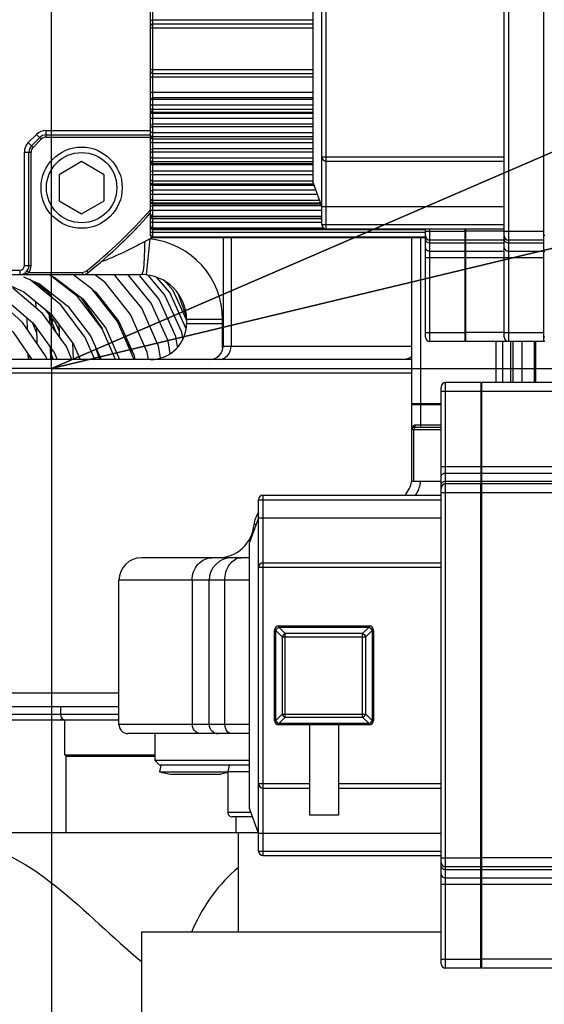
# Model space of a CAD drawing. Header units: millimetres. Extents: x 0 to 11890, y 0 to 8410.
# Tile 50 of 103: x 7103 to 7220, y 2128 to 2346. Entities that reach past the tile are written whole.
import ezdxf

# ---------------------------------------------------------------- set-up
doc = ezdxf.new("R2010")
doc.units = ezdxf.units.MM
doc.header["$LTSCALE"] = 653.95
doc.linetypes.add('CENTER', pattern=[0.6, 0.375, -0.075, 0.075, -0.075])
doc.layers.get('0').update_dxf_attribs({"linetype": 'CONTINUOUS'})
for name, color, linetype in [('304103000001_DXF_AXIS', 7, 'CONTINUOUS'), ('304103000002DXF_CONTINUOUS_LINE', 7, 'CONTINUOUS'), ('304103000006_DXF_AXIS', 7, 'CONTINUOUS'), ('304103000006DXF_CONTINUOUS_LINE', 7, 'CONTINUOUS'), ('304103000008DXF_CONTINUOUS_LINE', 7, 'CONTINUOUS'), ('304104000038DXF_CONTINUOUS_LINE', 7, 'CONTINUOUS'), ('304105000022DXF_CONTINUOUS_LINE', 7, 'CONTINUOUS'), ('304199000001DXF_CONTINUOUS_LINE', 7, 'CONTINUOUS'), ('304301000003DXF_CONTINUOUS_LINE', 7, 'CONTINUOUS'), ('304301000006DXF_CONTINUOUS_LINE', 7, 'CONTINUOUS'), ('304304000001DXF_CONTINUOUS_LINE', 7, 'CONTINUOUS'), ('304304000002DXF_CONTINUOUS_LINE', 7, 'CONTINUOUS'), ('304304000003DXF_CONTINUOUS_LINE', 7, 'CONTINUOUS'), ('304304000004DXF_CONTINUOUS_LINE', 7, 'CONTINUOUS'), ('501023000031DXF_CONTINUOUS_LINE', 7, 'CONTINUOUS'), ('501023000032DXF_CONTINUOUS_LINE', 7, 'CONTINUOUS'), ('501023000047DXF_CONTINUOUS_LINE', 7, 'CONTINUOUS'), ('501023000049DXF_CONTINUOUS_LINE', 7, 'CONTINUOUS'), ('604006000005DXF_CONTINUOUS_LINE', 7, 'CONTINUOUS'), ('R50-1TANHUANDXF_CONTINUOUS_LINE', 7, 'CONTINUOUS'), ('运动范围_DXF_DIMENSION', 7, 'CONTINUOUS')]:
    doc.layers.add(name, color=color, linetype=linetype)
doc.styles.get("Standard").update_dxf_attribs({"font": 'txt', "width": 0.7})
doc.dimstyles.new('DIMSTYLE_6', dxfattribs={"dimtxt": 100, "dimasz": 60, "dimexe": 2, "dimexo": 0.2, "dimtad": 1, "dimdsep": 46, "dimtxsty": 'Standard', "dimblk": '_FILLED', "dimblk1": '_FILLED', "dimblk2": '_FILLED', "dimcen": 0.09, "dimclrt": 5, "dimazin": 2, "dimtp": 0.01, "dimtm": 0.01, "dimtfac": 1, "dimtofl": 0, "dimtmove": 0, "dimatfit": 3, "dimldrblk": '_FILLED', "dimfxl": 0, "dimtolj": 1, "dimarcsym": 0})

# ---------------------------------------------------------------- blocks, each defined once
blk = doc.blocks.new('_FILLED')
at = {"color": 0, "linetype": 'ByBlock'}
blk.add_solid([(0, 0), (-1, 0.1167), (-1, -0.1167)], dxfattribs=at)
blk = doc.blocks.new('*D32')
at = {"layer": '运动范围_DXF_DIMENSION', "color": 2, "linetype": 'Continuous', "transparency": 16777216}
for p, q in [((7110.32, 2268.78), (8176.66, 2729.53)), ((7641.5, 2498.29), (7110.32, 2268.78)), ((7641.5, 2498.29), (7641.5, 2498.29))]:
    blk.add_line(p, q, dxfattribs=at)
at = {"layer": '运动范围_DXF_DIMENSION', "color": 2, "linetype": 'Continuous', "transparency": 16777216, "xscale": 60, "yscale": 60, "zscale": 60, "rotation": 203.3686413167}
blk.add_blockref('_FILLED', (7641.5, 2498.29), dxfattribs=at)
blk = doc.blocks.new('*D33')
at = {"layer": '运动范围_DXF_DIMENSION', "color": 2, "linetype": 'Continuous', "transparency": 16777216}
for p, q in [((7110.32, 2268.78), (9496.4, 2841.39)), ((9066.77, 2738.28), (7110.32, 2268.78)), ((9066.77, 2738.28), (9066.77, 2738.28))]:
    blk.add_line(p, q, dxfattribs=at)
at = {"layer": '运动范围_DXF_DIMENSION', "color": 2, "linetype": 'Continuous', "transparency": 16777216, "xscale": 60, "yscale": 60, "zscale": 60, "rotation": 193.4941138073}
blk.add_blockref('_FILLED', (9066.77, 2738.28), dxfattribs=at)

msp = doc.modelspace()

# ---------------------------------------------------------------- linework, layer by layer
at = {"color": 2, "linetype": 'Continuous'}
msp.add_circle((7110.316, 2268.777), 578.65, dxfattribs=at)
at = {"layer": '304103000001_DXF_AXIS', "color": 7, "linetype": 'CENTER'}
msp.add_line((6333.501, 2268.777), (8534.198, 2268.777), dxfattribs=at)
at = {"layer": '304103000002DXF_CONTINUOUS_LINE', "color": 7, "linetype": 'Continuous'}
for p, q in [((7088.316, 2165.777), (7151.316, 2165.777)), ((7130.316, 2143.777), (7130.316, 2118.777)), ((7130.319, 2143.777), (7196.816, 2143.777))]:
    msp.add_line(p, q, dxfattribs=at)
at = {"layer": '304103000002DXF_CONTINUOUS_LINE', "color": 9, "linetype": 'Continuous'}
msp.add_arc((7177.035, 2129.134), 38.462, 156.32126, 157.51474, dxfattribs=at)
msp.add_open_spline([(7091.937, 2162.777), (7099.042, 2162.777), (7113.314, 2153.361), (7123.83, 2142.563), (7130.313, 2137.163)], degree=3, knots=[0, 0, 0, 0, 0.4571231, 1, 1, 1, 1], dxfattribs=at)
msp.add_open_spline([(7151.809, 2158.076), (7147.534, 2154.46), (7144.059, 2149.707), (7141.811, 2144.58)], degree=3, dxfattribs=at)
at = {"layer": '304103000006_DXF_AXIS', "color": 7, "linetype": 'CENTER'}
for q in [(7110.316, 2443.777), (6935.316, 2268.777), (7110.316, 2093.777), (7285.316, 2268.777)]:
    msp.add_line((7110.316, 2268.777), q, dxfattribs=at)
at = {"layer": '304103000006DXF_CONTINUOUS_LINE', "color": 9, "linetype": 'Continuous'}
for p, q in [((7132.159, 2297.534), (7131.34, 2289.576)), ((7150.223, 2297.806), (7150.223, 2273.777)), ((7148.316, 2279.628), (7140.316, 2279.628)), ((7148.316, 2273.288), (7148.316, 2279.628)), ((7140.316, 2278.777), (7148.316, 2278.777)), ((7148.414, 2273.777), (7190.316, 2273.777)), ((7190.316, 2267.777), (7030.316, 2267.777)), ((7030.316, 2196.777), (7125.316, 2196.777))]:
    msp.add_line(p, q, dxfattribs=at)
at = {"layer": '304103000006DXF_CONTINUOUS_LINE', "color": 7, "linetype": 'Continuous'}
for p, q in [((7148.414, 2297.806), (7148.414, 2273.777)), ((7117.906, 2289.628), (7130.316, 2289.628)), ((7140.316, 2279.628), (7140.316, 2278.777)), ((7190.316, 2270.777), (7033.316, 2270.777)), ((7033.316, 2193.777), (7125.316, 2193.777))]:
    msp.add_line(p, q, dxfattribs=at)
at = {"layer": '304103000006DXF_CONTINUOUS_LINE', "color": 9, "linetype": 'Continuous'}
for centre, radius, start, end in [((7106.316, 2319.628), 34, 319.47048, 320.49698), ((7130.316, 2279.628), 18, 0, 84.12517)]:
    msp.add_arc(centre, radius, start, end, dxfattribs=at)
at = {"layer": '304103000006DXF_CONTINUOUS_LINE', "color": 7, "linetype": 'Continuous'}
for centre, radius, start, end in [((7130.316, 2279.628), 10, 0, 90.00202), ((7132.316, 2278.777), 8, 270.19059, 360), ((7145.414, 2273.777), 3, 269.99993, 360)]:
    msp.add_arc(centre, radius, start, end, dxfattribs=at)
at = {"layer": '304103000006DXF_CONTINUOUS_LINE', "color": 9, "linetype": 'Continuous'}
for points in [[(7121.276, 2292.435), (7124.637, 2293.684), (7127.861, 2295.293), (7131.025, 2296.979)], [(7131.025, 2296.979), (7131.397, 2297.176), (7131.774, 2297.364), (7132.159, 2297.534)], [(7188.446, 2270.777), (7189.126, 2270.777), (7189.843, 2271.078), (7190.333, 2271.548)]]:
    msp.add_open_spline(points, degree=3, dxfattribs=at)
for points, knots in [([(7131.025, 2296.979), (7131.014, 2295.464), (7130.878, 2293.107), (7130.783, 2290.674), (7130.485, 2289.858)], [0, 0, 0, 0, 0.6354973, 1, 1, 1, 1]), ([(7130.485, 2289.858), (7130.463, 2289.798), (7130.432, 2289.71), (7130.351, 2289.628), (7130.316, 2289.628)], [0, 0, 0, 0, 0.6506717, 1, 1, 1, 1]), ([(7147.404, 2270.777), (7148.13, 2270.777), (7149.664, 2271.463), (7150.223, 2273.018), (7150.223, 2273.777)], [0, 0, 0, 0, 0.4890129, 1, 1, 1, 1])]:
    msp.add_open_spline(points, degree=3, knots=knots, dxfattribs=at)
at = {"layer": '304103000008DXF_CONTINUOUS_LINE', "color": 7, "linetype": 'Continuous'}
for p, q in [((7190.288, 2243.777), (7196.816, 2243.777)), ((7154.316, 2226.777), (7130.317, 2226.777)), ((7125.316, 2189.777), (7125.316, 2221.777)), ((7145.316, 2189.777), (7145.316, 2221.777)), ((7154.316, 2187.777), (7127.316, 2187.777))]:
    msp.add_line(p, q, dxfattribs=at)
at = {"layer": '304103000008DXF_CONTINUOUS_LINE', "color": 9, "linetype": 'Continuous'}
for p, q in [((7155.765, 2234.162), (7155.293, 2234.162)), ((7154.316, 2221.777), (7125.316, 2221.777)), ((7141.566, 2221.777), (7141.566, 2189.777)), ((7148.831, 2189.777), (7148.831, 2221.777)), ((7154.316, 2189.777), (7125.316, 2189.777))]:
    msp.add_line(p, q, dxfattribs=at)
at = {"layer": '304103000008DXF_CONTINUOUS_LINE', "color": 7, "linetype": 'Continuous'}
for centre, radius, start, end in [((7184.372, 2244.777), 6, 316.69688, 350.40593), ((7160.278, 2233.777), 5, 142.64788, 175.58827), ((7147.316, 2234.777), 8, 270, 355.58827), ((7130.316, 2221.777), 5, 90, 180), ((7150.316, 2221.777), 5, 90, 180), ((7127.316, 2189.777), 2, 180, 270.00005), ((7147.316, 2189.777), 2, 180, 270)]:
    msp.add_arc(centre, radius, start, end, dxfattribs=at)
at = {"layer": '304103000008DXF_CONTINUOUS_LINE', "color": 9, "linetype": 'Continuous'}
msp.add_arc((7184.608, 2244.752), 7.749, 350.1026, 352.77533, dxfattribs=at)
for points in [[(7191.134, 2240.663), (7191.705, 2241.472), (7192.071, 2242.444), (7192.241, 2243.42)], [(7143.316, 2187.777), (7142.431, 2187.777), (7141.566, 2188.891), (7141.566, 2189.777)]]:
    msp.add_open_spline(points, degree=3, dxfattribs=at)
for points, knots in [([(7141.566, 2221.777), (7141.566, 2223.031), (7142.359, 2225.546), (7144.801, 2226.777), (7145.941, 2226.777)], [0, 0, 0, 0, 0.5235152, 1, 1, 1, 1]), ([(7148.831, 2221.777), (7148.831, 2223.005), (7149.299, 2225.289), (7151.401, 2226.777), (7152.367, 2226.777)], [0, 0, 0, 0, 0.5597606, 1, 1, 1, 1]), ([(7150.245, 2187.777), (7149.645, 2187.777), (7148.917, 2188.691), (7148.831, 2189.522), (7148.831, 2189.777)], [0, 0, 0, 0, 0.70154, 1, 1, 1, 1])]:
    msp.add_open_spline(points, degree=3, knots=knots, dxfattribs=at)
at = {"layer": '304104000038DXF_CONTINUOUS_LINE', "color": 7, "linetype": 'Continuous'}
for p, q in [((7117.204, 2289.628), (7117.906, 2289.628)), ((7117.906, 2289.628), (7117.866, 2289.742))]:
    msp.add_line(p, q, dxfattribs=at)
for start, end in [(312.89022, 317.10936), (318.12409, 318.1441), (308.49995, 308.85285)]:
    msp.add_arc((7046.316, 2379.628), 115, start, end, dxfattribs=at)
at = {"layer": '304105000022DXF_CONTINUOUS_LINE', "color": 7, "linetype": 'Continuous'}
msp.add_line((7138.379, 2285.52), (7140.26, 2280.355), dxfattribs=at)
at = {"layer": '304199000001DXF_CONTINUOUS_LINE', "color": 7, "linetype": 'Continuous'}
for p, q in [((7106.823, 2283.664), (7106.874, 2282.265)), ((7105.02, 2277.408), (7104.939, 2279.989)), ((7109.978, 2278.747), (7109.901, 2281.14)), ((7110.522, 2279.848), (7110.496, 2279.007)), ((7107.02, 2277.782), (7107.12, 2274.371)), ((7111.997, 2278.54), (7112.042, 2277.064)), ((7112.042, 2277.064), (7112.078, 2275.835)), ((7110.207, 2270.777), (7110.134, 2273.435)), ((7115.207, 2270.777), (7115.108, 2274.358)), ((7105.207, 2270.777), (7105.175, 2271.94)), ((7105.287, 2271.777), (7105.26, 2270.777)), ((7110.288, 2271.816), (7110.26, 2270.777))]:
    msp.add_line(p, q, dxfattribs=at)
at = {"layer": '304301000003DXF_CONTINUOUS_LINE', "color": 7, "linetype": 'Continuous'}
for p, q in [((7113.316, 2183.027), (7113.316, 2190.777)), ((7113.316, 2183.027), (7133.316, 2183.027)), ((7113.566, 2182.777), (7113.316, 2183.027)), ((7113.566, 2165.777), (7113.566, 2182.777)), ((7113.566, 2182.777), (7133.316, 2182.777))]:
    msp.add_line(p, q, dxfattribs=at)
at = {"layer": '304301000006DXF_CONTINUOUS_LINE', "color": 7, "linetype": 'Continuous'}
for p, q in [((7133.316, 2181.777), (7133.316, 2187.777)), ((7154.316, 2181.777), (7133.316, 2181.777)), ((7134.316, 2180.777), (7133.316, 2181.777)), ((7154.316, 2180.777), (7134.317, 2180.777)), ((7151.316, 2165.777), (7151.316, 2169.277)), ((7151.316, 2165.777), (7156.28, 2165.777)), ((7151.816, 2143.777), (7151.816, 2165.777))]:
    msp.add_line(p, q, dxfattribs=at)
at = {"layer": '304304000001DXF_CONTINUOUS_LINE', "color": 9, "linetype": 'Continuous'}
for p, q in [((7105.195, 2318.921), (7107.024, 2320.75)), ((7107.024, 2320.75), (7108.084, 2319.689)), ((7109.145, 2320.128), (7109.145, 2321.628)), ((7109.145, 2321.628), (7132.316, 2321.628)), ((7105.195, 2318.921), (7106.256, 2317.861)), ((7106.256, 2317.861), (7108.084, 2319.689)), ((7109.145, 2320.128), (7132.316, 2320.128)), ((7104.316, 2291.628), (7104.316, 2316.8)), ((7104.316, 2316.8), (7105.816, 2316.8)), ((7105.816, 2291.628), (7105.816, 2316.8)), ((6989.316, 2290.628), (7103.316, 2290.628)), ((7103.316, 2290.628), (7103.316, 2289.628)), ((7104.316, 2291.628), (7105.816, 2291.628)), ((7105.316, 2290.128), (7104.916, 2290.428)), ((7105.316, 2290.128), (7117.204, 2290.128)), ((7117.204, 2290.128), (7117.204, 2289.628)), ((7118.145, 2290.46), (7118.458, 2290.071))]:
    msp.add_line(p, q, dxfattribs=at)
at = {"layer": '304304000001DXF_CONTINUOUS_LINE', "color": 7, "linetype": 'Continuous'}
for p, q in [((7105.902, 2318.214), (7107.731, 2320.043)), ((7109.145, 2320.628), (7132.316, 2320.628)), ((7105.316, 2291.628), (7105.316, 2316.8)), ((6975.429, 2289.628), (7117.204, 2289.628))]:
    msp.add_line(p, q, dxfattribs=at)
at = {"layer": '304304000001DXF_CONTINUOUS_LINE', "color": 9, "linetype": 'Continuous'}
for centre, radius, start, end in [((7109.145, 2318.628), 3, 90, 135), ((7107.316, 2316.8), 3, 135, 180), ((7109.145, 2318.628), 1.5, 90, 135), ((7107.316, 2316.8), 1.5, 135, 180), ((7046.316, 2379.628), 114.5, 308.85272, 318.66256), ((7103.316, 2291.628), 1, 270, 360), ((7103.316, 2291.628), 2.5, 323.1301, 360), ((7117.204, 2291.628), 1.5, 270, 308.85272)]:
    msp.add_arc(centre, radius, start, end, dxfattribs=at)
at = {"layer": '304304000001DXF_CONTINUOUS_LINE', "color": 7, "linetype": 'Continuous'}
for centre, radius, start, end in [((7109.145, 2318.628), 2, 90, 135), ((7107.316, 2316.8), 2, 135, 180), ((7046.316, 2379.628), 115, 308.85272, 318.31737), ((7103.316, 2291.628), 2, 270, 360), ((7117.204, 2291.628), 2, 270, 308.85272)]:
    msp.add_arc(centre, radius, start, end, dxfattribs=at)
at = {"layer": '304304000001DXF_CONTINUOUS_LINE', "color": 9, "linetype": 'Continuous'}
msp.add_open_spline([(7103.316, 2289.628), (7104.004, 2289.628), (7104.745, 2289.747), (7105.316, 2290.128)], degree=3, dxfattribs=at)
at = {"layer": '304304000002DXF_CONTINUOUS_LINE', "color": 9, "linetype": 'Continuous'}
for p, q in [((7132.816, 2297.804), (7132.816, 2399.777)), ((7168.316, 2346.115), (7132.816, 2346.115)), ((7132.816, 2344.387), (7168.316, 2344.387)), ((7132.816, 2335.167), (7168.316, 2335.167)), ((7168.316, 2333.44), (7132.816, 2333.44)), ((7168.316, 2330.067), (7132.816, 2330.067)), ((7168.316, 2328.867), (7132.816, 2328.867)), ((7132.816, 2328.543), (7168.316, 2328.543)), ((7132.816, 2327.283), (7168.316, 2327.283)), ((7132.816, 2326.332), (7168.316, 2326.332)), ((7132.816, 2325.431), (7168.316, 2325.431)), ((7168.316, 2324.278), (7132.816, 2324.278)), ((7168.316, 2322.99), (7132.816, 2322.99)), ((7132.816, 2322.513), (7168.316, 2322.513)), ((7132.816, 2321.168), (7168.316, 2321.168)), ((7132.816, 2320.277), (7168.316, 2320.277)), ((7168.316, 2318.87), (7132.816, 2318.87)), ((7168.316, 2317.525), (7132.816, 2317.525)), ((7132.816, 2316.908), (7168.316, 2316.908)), ((7132.816, 2315.512), (7168.316, 2315.512)), ((7132.816, 2314.703), (7168.316, 2314.703)), ((7168.316, 2313.977), (7132.816, 2313.977)), ((7168.316, 2312.609), (7132.816, 2312.609)), ((7132.816, 2311.867), (7168.316, 2311.867)), ((7132.816, 2310.453), (7168.316, 2310.453)), ((7132.816, 2309.745), (7168.508, 2309.745)), ((7169.012, 2308.361), (7132.816, 2308.361)), ((7132.816, 2307.512), (7169.321, 2307.512)), ((7132.816, 2306.116), (7169.829, 2306.116)), ((7132.816, 2305.528), (7170.043, 2305.528)), ((7170.316, 2304.888), (7132.816, 2304.888)), ((7132.816, 2303.953), (7170.316, 2303.953)), ((7132.816, 2302.608), (7170.316, 2302.608)), ((7132.816, 2302.154), (7170.316, 2302.154)), ((7132.816, 2301.275), (7170.316, 2301.275)), ((7132.316, 2299.025), (7193.316, 2299.025)), ((7132.816, 2300.015), (7170.692, 2300.015)), ((7132.816, 2299.706), (7193.316, 2299.706)), ((7193.316, 2299.277), (7202.116, 2299.277)), ((7194.316, 2274.777), (7194.316, 2299.777)), ((7210.816, 2299.277), (7202.316, 2299.277)), ((7132.816, 2298.031), (7193.316, 2298.031)), ((7194.316, 2296.691), (7202.116, 2296.691)), ((7202.316, 2296.691), (7210.816, 2296.691)), ((7194.316, 2294.863), (7202.116, 2294.863)), ((7202.316, 2294.863), (7210.816, 2294.863)), ((7193.316, 2293.449), (7202.116, 2293.449)), ((7202.316, 2293.449), (7210.816, 2293.449)), ((7193.316, 2276.777), (7202.116, 2276.777)), ((7210.816, 2276.777), (7202.316, 2276.777))]:
    msp.add_line(p, q, dxfattribs=at)
at = {"layer": '304304000002DXF_CONTINUOUS_LINE', "color": 7, "linetype": 'Continuous'}
for p, q in [((7132.316, 2298.277), (7132.316, 2399.277)), ((7132.816, 2345.277), (7168.316, 2345.277)), ((7132.816, 2334.277), (7168.316, 2334.277)), ((7132.816, 2325.641), (7168.316, 2325.641)), ((7132.816, 2319.731), (7168.316, 2319.731)), ((7132.816, 2314.29), (7168.316, 2314.29)), ((7132.816, 2309.453), (7168.615, 2309.453)), ((7132.816, 2305.337), (7170.113, 2305.337)), ((7132.816, 2302.045), (7170.316, 2302.045)), ((7132.816, 2299.657), (7193.316, 2299.657)), ((7193.316, 2275.777), (7193.316, 2299.777)), ((7202.116, 2274.777), (7202.116, 2299.777)), ((7202.316, 2297.277), (7202.316, 2299.777)), ((7193.316, 2297.806), (7132.649, 2297.806)), ((7202.116, 2297.277), (7194.316, 2297.277)), ((7202.316, 2298.277), (7202.116, 2298.277)), ((7210.816, 2297.277), (7202.316, 2297.277)), ((7202.316, 2274.777), (7202.316, 2297.209)), ((7202.316, 2294.691), (7202.116, 2294.691)), ((7202.116, 2274.777), (7194.316, 2274.777)), ((7202.316, 2275.777), (7202.116, 2275.777)), ((7211.816, 2274.777), (7202.316, 2274.777)), ((7219.816, 2274.777), (7219.616, 2274.777))]:
    msp.add_line(p, q, dxfattribs=at)
for centre, radius, start, end in [((7132.816, 2344.777), 0.5, 90, 180), ((7132.816, 2334.777), 0.5, 180, 270), ((7132.816, 2326.141), 0.5, 179.99988, 270), ((7132.816, 2320.231), 0.5, 179.99983, 270), ((7132.816, 2314.79), 0.5, 179.99975, 270), ((7132.816, 2309.953), 0.5, 179.99965, 270), ((7132.816, 2305.837), 0.5, 179.99963, 270), ((7132.816, 2302.545), 0.5, 179.99964, 270), ((7132.816, 2300.157), 0.5, 179.99957, 270), ((7132.816, 2298.277), 0.5, 180, 250.43914), ((7194.316, 2298.277), 1, 180, 270), ((7194.316, 2275.777), 1, 180, 270)]:
    msp.add_arc(centre, radius, start, end, dxfattribs=at)
at = {"layer": '304304000002DXF_CONTINUOUS_LINE', "color": 9, "linetype": 'Continuous'}
msp.add_arc((7132.504, 2314.468), 0.457, 294.57345, 297.48911, dxfattribs=at)
for points, knots in [([(7132.316, 2346.033), (7132.316, 2346.071), (7132.508, 2346.109), (7132.616, 2346.106), (7132.715, 2346.094)], [0, 0, 0, 0, 0.276308, 1, 1, 1, 1]), ([(7132.316, 2344.332), (7132.316, 2344.368), (7132.52, 2344.371), (7132.616, 2344.381), (7132.715, 2344.373)], [0, 0, 0, 0, 0.262682, 1, 1, 1, 1]), ([(7132.316, 2335.222), (7132.316, 2335.187), (7132.52, 2335.184), (7132.616, 2335.173), (7132.715, 2335.182)], [0, 0, 0, 0, 0.262682, 1, 1, 1, 1]), ([(7132.316, 2333.521), (7132.316, 2333.483), (7132.508, 2333.445), (7132.616, 2333.448), (7132.715, 2333.461)], [0, 0, 0, 0, 0.276308, 1, 1, 1, 1]), ([(7132.316, 2330.192), (7132.316, 2330.148), (7132.486, 2330.065), (7132.617, 2330.08), (7132.715, 2330.099)], [0, 0, 0, 0, 0.3049257, 1, 1, 1, 1]), ([(7132.316, 2328.392), (7132.316, 2328.505), (7132.336, 2328.762), (7132.635, 2328.805), (7132.715, 2328.745)], [0, 0, 0, 0, 0.5317064, 1, 1, 1, 1]), ([(7132.316, 2328.067), (7132.316, 2328.181), (7132.336, 2328.438), (7132.635, 2328.48), (7132.715, 2328.42)], [0, 0, 0, 0, 0.5317064, 1, 1, 1, 1]), ([(7132.316, 2327.437), (7132.316, 2327.389), (7132.469, 2327.28), (7132.618, 2327.299), (7132.715, 2327.323)], [0, 0, 0, 0, 0.3271392, 1, 1, 1, 1]), ([(7132.316, 2326.486), (7132.316, 2326.451), (7132.402, 2326.367), (7132.502, 2326.352), (7132.566, 2326.352)], [0, 0, 0, 0, 0.3550393, 1, 1, 1, 1]), ([(7132.316, 2325.615), (7132.316, 2325.523), (7132.52, 2325.43), (7132.659, 2325.462), (7132.715, 2325.478)], [0, 0, 0, 0, 0.6096731, 1, 1, 1, 1]), ([(7132.566, 2326.352), (7132.59, 2326.352), (7132.64, 2326.356), (7132.689, 2326.365), (7132.715, 2326.372)], [0, 0, 0, 0, 0.467256, 1, 1, 1, 1]), ([(7132.316, 2324.477), (7132.316, 2324.383), (7132.516, 2324.276), (7132.659, 2324.312), (7132.715, 2324.329)], [0, 0, 0, 0, 0.6157917, 1, 1, 1, 1]), ([(7132.316, 2322.544), (7132.316, 2322.651), (7132.346, 2322.898), (7132.633, 2322.932), (7132.715, 2322.875)], [0, 0, 0, 0, 0.5170402, 1, 1, 1, 1]), ([(7132.316, 2322.068), (7132.316, 2322.175), (7132.346, 2322.421), (7132.633, 2322.456), (7132.715, 2322.398)], [0, 0, 0, 0, 0.5170402, 1, 1, 1, 1]), ([(7132.316, 2321.395), (7132.316, 2321.296), (7132.507, 2321.165), (7132.66, 2321.207), (7132.715, 2321.227)], [0, 0, 0, 0, 0.6276553, 1, 1, 1, 1]), ([(7132.316, 2320.504), (7132.316, 2320.457), (7132.381, 2320.346), (7132.5, 2320.308), (7132.566, 2320.308)], [0, 0, 0, 0, 0.413778, 1, 1, 1, 1]), ([(7132.316, 2320.189), (7132.316, 2320.181), (7132.318, 2320.166), (7132.321, 2320.151), (7132.323, 2320.144)], [0, 0, 0, 0, 0.479031, 1, 1, 1, 1]), ([(7132.316, 2319.138), (7132.316, 2319.031), (7132.494, 2318.865), (7132.661, 2318.916), (7132.715, 2318.939)], [0, 0, 0, 0, 0.6447825, 1, 1, 1, 1]), ([(7132.566, 2320.308), (7132.59, 2320.308), (7132.641, 2320.313), (7132.69, 2320.326), (7132.715, 2320.336)], [0, 0, 0, 0, 0.4631476, 1, 1, 1, 1]), ([(7132.316, 2317.121), (7132.316, 2317.219), (7132.361, 2317.452), (7132.631, 2317.475), (7132.715, 2317.421)], [0, 0, 0, 0, 0.4956056, 1, 1, 1, 1]), ([(7132.566, 2316.854), (7132.59, 2316.854), (7132.643, 2316.844), (7132.691, 2316.82), (7132.715, 2316.804)], [0, 0, 0, 0, 0.448149, 1, 1, 1, 1]), ([(7132.316, 2315.806), (7132.316, 2315.693), (7132.485, 2315.506), (7132.661, 2315.562), (7132.715, 2315.587)], [0, 0, 0, 0, 0.6552969, 1, 1, 1, 1]), ([(7132.316, 2314.996), (7132.316, 2314.938), (7132.366, 2314.808), (7132.497, 2314.742), (7132.566, 2314.742)], [0, 0, 0, 0, 0.4573815, 1, 1, 1, 1]), ([(7132.316, 2314.308), (7132.316, 2314.19), (7132.458, 2313.981), (7132.643, 2314.029), (7132.694, 2314.052)], [0, 0, 0, 0, 0.678804, 1, 1, 1, 1]), ([(7132.566, 2314.742), (7132.59, 2314.742), (7132.641, 2314.749), (7132.69, 2314.767), (7132.715, 2314.778)], [0, 0, 0, 0, 0.4582161, 1, 1, 1, 1]), ([(7132.316, 2312.255), (7132.316, 2312.343), (7132.381, 2312.556), (7132.628, 2312.566), (7132.715, 2312.518)], [0, 0, 0, 0, 0.4665116, 1, 1, 1, 1]), ([(7132.316, 2311.513), (7132.316, 2311.601), (7132.381, 2311.814), (7132.628, 2311.824), (7132.715, 2311.776)], [0, 0, 0, 0, 0.4665116, 1, 1, 1, 1]), ([(7132.316, 2310.806), (7132.316, 2310.719), (7132.381, 2310.505), (7132.628, 2310.495), (7132.715, 2310.544)], [0, 0, 0, 0, 0.4665116, 1, 1, 1, 1]), ([(7132.316, 2310.099), (7132.316, 2310.03), (7132.357, 2309.887), (7132.494, 2309.793), (7132.566, 2309.793)], [0, 0, 0, 0, 0.4883437, 1, 1, 1, 1]), ([(7132.566, 2309.793), (7132.59, 2309.793), (7132.642, 2309.801), (7132.69, 2309.823), (7132.715, 2309.837)], [0, 0, 0, 0, 0.4530423, 1, 1, 1, 1]), ([(7132.316, 2308.067), (7132.316, 2308.18), (7132.485, 2308.367), (7132.661, 2308.31), (7132.715, 2308.286)], [0, 0, 0, 0, 0.6552969, 1, 1, 1, 1]), ([(7132.316, 2307.219), (7132.316, 2307.331), (7132.485, 2307.518), (7132.661, 2307.462), (7132.715, 2307.437)], [0, 0, 0, 0, 0.6552969, 1, 1, 1, 1]), ([(7132.316, 2305.932), (7132.316, 2305.898), (7132.327, 2305.827), (7132.351, 2305.758), (7132.369, 2305.725)], [0, 0, 0, 0, 0.4761516, 1, 1, 1, 1]), ([(7132.369, 2305.725), (7132.389, 2305.687), (7132.439, 2305.615), (7132.525, 2305.582), (7132.566, 2305.582)], [0, 0, 0, 0, 0.5097825, 1, 1, 1, 1]), ([(7132.566, 2306.17), (7132.59, 2306.17), (7132.643, 2306.18), (7132.691, 2306.204), (7132.715, 2306.22)], [0, 0, 0, 0, 0.448149, 1, 1, 1, 1]), ([(7132.566, 2305.582), (7132.59, 2305.582), (7132.643, 2305.592), (7132.691, 2305.616), (7132.715, 2305.632)], [0, 0, 0, 0, 0.448149, 1, 1, 1, 1]), ([(7132.316, 2304.661), (7132.316, 2304.76), (7132.507, 2304.891), (7132.66, 2304.849), (7132.715, 2304.829)], [0, 0, 0, 0, 0.6276553, 1, 1, 1, 1]), ([(7132.316, 2303.726), (7132.316, 2303.825), (7132.507, 2303.956), (7132.66, 2303.914), (7132.715, 2303.894)], [0, 0, 0, 0, 0.6276553, 1, 1, 1, 1]), ([(7132.316, 2302.118), (7132.316, 2302.139), (7132.347, 2302.189), (7132.394, 2302.216), (7132.424, 2302.227)], [0, 0, 0, 0, 0.3943672, 1, 1, 1, 1]), ([(7132.316, 2301.12), (7132.316, 2301.169), (7132.469, 2301.277), (7132.618, 2301.258), (7132.715, 2301.235)], [0, 0, 0, 0, 0.3271392, 1, 1, 1, 1]), ([(7132.566, 2302.667), (7132.59, 2302.667), (7132.644, 2302.678), (7132.691, 2302.705), (7132.715, 2302.722)], [0, 0, 0, 0, 0.4439546, 1, 1, 1, 1]), ([(7132.566, 2302.213), (7132.59, 2302.213), (7132.644, 2302.224), (7132.691, 2302.251), (7132.715, 2302.268)], [0, 0, 0, 0, 0.4439546, 1, 1, 1, 1]), ([(7132.316, 2300.49), (7132.316, 2300.377), (7132.336, 2300.12), (7132.635, 2300.077), (7132.715, 2300.137)], [0, 0, 0, 0, 0.5317064, 1, 1, 1, 1]), ([(7132.316, 2300.181), (7132.316, 2300.141), (7132.327, 2300.058), (7132.351, 2299.977), (7132.369, 2299.938)], [0, 0, 0, 0, 0.4798346, 1, 1, 1, 1]), ([(7132.369, 2299.938), (7132.396, 2299.876), (7132.485, 2299.733), (7132.657, 2299.785), (7132.715, 2299.828)], [0, 0, 0, 0, 0.4822122, 1, 1, 1, 1]), ([(7132.566, 2298.097), (7132.59, 2298.097), (7132.645, 2298.11), (7132.691, 2298.14), (7132.715, 2298.159)], [0, 0, 0, 0, 0.4384313, 1, 1, 1, 1]), ([(7193.316, 2295.57), (7193.316, 2295.27), (7193.773, 2294.906), (7194.189, 2294.863), (7194.316, 2294.863)], [0, 0, 0, 0, 0.70154, 1, 1, 1, 1])]:
    msp.add_open_spline(points, degree=3, knots=knots, dxfattribs=at)
for points in [[(7132.316, 2316.504), (7132.316, 2316.647), (7132.423, 2316.854), (7132.566, 2316.854)], [(7132.316, 2306.52), (7132.316, 2306.377), (7132.423, 2306.17), (7132.566, 2306.17)], [(7132.316, 2303.053), (7132.316, 2302.9), (7132.413, 2302.667), (7132.566, 2302.667)], [(7132.316, 2302.599), (7132.316, 2302.446), (7132.413, 2302.213), (7132.566, 2302.213)], [(7132.316, 2298.528), (7132.316, 2298.362), (7132.4, 2298.097), (7132.566, 2298.097)], [(7193.316, 2297.398), (7193.316, 2297.205), (7193.452, 2297.01), (7193.609, 2296.898)], [(7193.609, 2296.898), (7193.81, 2296.757), (7194.071, 2296.691), (7194.316, 2296.691)]]:
    msp.add_open_spline(points, degree=3, dxfattribs=at)
at = {"layer": '304304000003DXF_CONTINUOUS_LINE', "color": 7, "linetype": 'Continuous'}
for p, q in [((7190.316, 2260.977), (7190.316, 2297.806)), ((7212.816, 2265.677), (7212.816, 2274.777)), ((7217.816, 2265.677), (7217.816, 2274.777)), ((7196.816, 2260.977), (7190.316, 2260.977)), ((7190.316, 2260.777), (7196.816, 2260.777)), ((7190.316, 2243.777), (7190.316, 2260.777)), ((7191.316, 2260.977), (7191.316, 2260.777)), ((7190.816, 2255.777), (7196.816, 2255.777))]:
    msp.add_line(p, q, dxfattribs=at)
at = {"layer": '304304000003DXF_CONTINUOUS_LINE', "color": 9, "linetype": 'Continuous'}
for p, q in [((7192.316, 2260.977), (7192.316, 2297.806)), ((7208.988, 2274.777), (7208.988, 2265.677)), ((7210.402, 2274.777), (7210.402, 2265.677)), ((7212.231, 2274.777), (7212.231, 2265.677)), ((7214.816, 2265.677), (7214.816, 2274.777)), ((7217.516, 2265.677), (7217.516, 2274.777)), ((7192.316, 2255.777), (7192.316, 2260.777)), ((7190.316, 2255.277), (7196.816, 2255.277)), ((7190.751, 2243.777), (7190.751, 2255.277)), ((7191.116, 2256.277), (7196.816, 2256.277))]:
    msp.add_line(p, q, dxfattribs=at)
at = {"layer": '304304000003DXF_CONTINUOUS_LINE', "color": 7, "linetype": 'Continuous'}
msp.add_arc((7190.816, 2255.277), 0.5, 90, 180, dxfattribs=at)
at = {"layer": '304304000003DXF_CONTINUOUS_LINE', "color": 9, "linetype": 'Continuous'}
msp.add_arc((7191.158, 2255.537), 0.75, 118.9732, 124.92306, dxfattribs=at)
msp.add_open_spline([(7190.316, 2255.277), (7190.316, 2255.599), (7190.464, 2255.967), (7190.729, 2256.152)], degree=3, dxfattribs=at)
for points, knots in [([(7190.795, 2256.193), (7190.842, 2256.219), (7190.947, 2256.262), (7191.059, 2256.277), (7191.116, 2256.277)], [0, 0, 0, 0, 0.4860893, 1, 1, 1, 1]), ([(7191.142, 2255.777), (7191.047, 2255.777), (7190.819, 2255.727), (7190.8, 2255.464), (7190.852, 2255.378)], [0, 0, 0, 0, 0.4883354, 1, 1, 1, 1]), ([(7190.816, 2255.777), (7190.876, 2255.777), (7191.007, 2255.826), (7191.076, 2255.957), (7191.076, 2256.027)], [0, 0, 0, 0, 0.4608715, 1, 1, 1, 1]), ([(7191.076, 2256.027), (7191.076, 2256.051), (7191.069, 2256.102), (7191.051, 2256.151), (7191.039, 2256.176)], [0, 0, 0, 0, 0.4577171, 1, 1, 1, 1])]:
    msp.add_open_spline(points, degree=3, knots=knots, dxfattribs=at)
at = {"layer": '304304000004DXF_CONTINUOUS_LINE', "color": 7, "linetype": 'Continuous'}
for p, q in [((7210.816, 2275.777), (7210.816, 2403.777)), ((7219.616, 2274.777), (7219.616, 2382.277)), ((7170.316, 2300.777), (7170.316, 2378.777)), ((7168.316, 2369.282), (7168.316, 2310.272)), ((7171.316, 2314.777), (7210.816, 2314.777)), ((7170.316, 2304.777), (7168.316, 2310.272)), ((7171.316, 2299.777), (7210.816, 2299.777)), ((7219.616, 2297.277), (7211.816, 2297.277)), ((7219.816, 2298.277), (7219.616, 2298.277)), ((7219.816, 2294.691), (7219.616, 2294.691)), ((7219.616, 2274.777), (7211.816, 2274.777)), ((7219.816, 2275.777), (7219.616, 2275.777)), ((7196.816, 2136.677), (7196.816, 2264.677)), ((7205.616, 2265.677), (7197.816, 2265.677)), ((7205.616, 2265.677), (7205.616, 2243.245)), ((7205.816, 2264.677), (7205.616, 2264.677)), ((7307.116, 2265.677), (7205.816, 2265.677)), ((7205.816, 2158.177), (7205.816, 2265.677)), ((7205.816, 2245.763), (7205.616, 2245.763)), ((7205.616, 2243.177), (7197.816, 2243.177)), ((7205.616, 2135.677), (7205.616, 2243.177)), ((7205.816, 2242.177), (7205.616, 2242.177)), ((7307.116, 2243.177), (7205.816, 2243.177)), ((7157.316, 2240.677), (7196.816, 2240.677)), ((7156.316, 2161.677), (7156.316, 2239.677)), ((7156.316, 2235.677), (7154.316, 2230.182)), ((7154.316, 2171.172), (7154.316, 2230.182)), ((7157.316, 2225.677), (7196.816, 2225.677)), ((7160.816, 2211.677), (7180.816, 2211.677)), ((7159.816, 2190.677), (7159.816, 2210.677)), ((7181.816, 2210.677), (7181.816, 2190.677)), ((7180.816, 2189.677), (7160.816, 2189.677)), ((7167.566, 2189.677), (7167.566, 2169.677)), ((7174.066, 2189.677), (7174.066, 2169.677)), ((7157.316, 2175.677), (7167.566, 2175.677)), ((7174.066, 2175.677), (7196.816, 2175.677)), ((7156.316, 2165.677), (7154.316, 2171.172)), ((7174.066, 2169.677), (7167.566, 2169.677)), ((7157.316, 2160.677), (7196.816, 2160.677)), ((7205.816, 2159.177), (7205.616, 2159.177)), ((7205.616, 2158.177), (7197.816, 2158.177)), ((7307.116, 2158.177), (7205.816, 2158.177)), ((7205.816, 2135.677), (7205.816, 2158.109)), ((7205.816, 2155.591), (7205.616, 2155.591)), ((7205.616, 2135.677), (7197.816, 2135.677)), ((7205.816, 2136.677), (7205.616, 2136.677)), ((7307.116, 2135.677), (7205.816, 2135.677))]:
    msp.add_line(p, q, dxfattribs=at)
at = {"layer": '304304000004DXF_CONTINUOUS_LINE', "color": 9, "linetype": 'Continuous'}
for p, q in [((7211.816, 2274.777), (7211.816, 2404.777)), ((7171.316, 2299.777), (7171.316, 2379.777)), ((7170.316, 2315.777), (7210.816, 2315.777)), ((7170.316, 2304.777), (7210.816, 2304.777)), ((7170.316, 2300.777), (7210.816, 2300.777)), ((7210.816, 2299.277), (7219.616, 2299.277)), ((7211.816, 2296.691), (7219.616, 2296.691)), ((7211.816, 2294.863), (7219.616, 2294.863)), ((7210.816, 2293.449), (7219.616, 2293.449)), ((7210.816, 2276.777), (7219.616, 2276.777)), ((7197.816, 2135.677), (7197.816, 2265.677)), ((7205.616, 2263.677), (7196.816, 2263.677)), ((7307.116, 2263.677), (7205.816, 2263.677)), ((7196.816, 2247.006), (7205.616, 2247.006)), ((7205.816, 2247.006), (7303.116, 2247.006)), ((7197.816, 2245.591), (7205.616, 2245.591)), ((7205.816, 2245.591), (7303.462, 2245.591)), ((7197.816, 2243.763), (7205.616, 2243.763)), ((7205.816, 2243.763), (7307.116, 2243.763)), ((7157.316, 2160.677), (7157.316, 2240.677)), ((7205.616, 2241.177), (7196.816, 2241.177)), ((7307.116, 2241.177), (7205.816, 2241.177)), ((7156.316, 2239.677), (7196.816, 2239.677)), ((7156.316, 2235.677), (7196.816, 2235.677)), ((7156.316, 2224.677), (7196.816, 2224.677)), ((7160.816, 2211.677), (7160.816, 2211.384)), ((7180.816, 2211.677), (7180.816, 2211.384)), ((7159.816, 2210.677), (7160.109, 2210.677)), ((7160.109, 2210.677), (7161.524, 2209.263)), ((7160.109, 2190.677), (7160.109, 2210.677)), ((7160.816, 2211.384), (7180.816, 2211.384)), ((7160.816, 2211.384), (7162.231, 2209.97)), ((7161.524, 2209.263), (7180.109, 2209.263)), ((7161.524, 2209.263), (7161.524, 2192.091)), ((7179.402, 2209.97), (7162.231, 2209.97)), ((7162.231, 2191.384), (7162.231, 2209.97)), ((7180.816, 2211.384), (7179.402, 2209.97)), ((7179.402, 2191.384), (7179.402, 2209.97)), ((7181.524, 2210.677), (7180.109, 2209.263)), ((7180.109, 2192.091), (7180.109, 2209.263)), ((7181.816, 2210.677), (7181.524, 2210.677)), ((7181.524, 2210.677), (7181.524, 2190.677)), ((7160.109, 2190.677), (7161.524, 2192.091)), ((7161.524, 2192.091), (7180.109, 2192.091)), ((7181.524, 2190.677), (7180.109, 2192.091)), ((7159.816, 2190.677), (7160.109, 2190.677)), ((7160.816, 2189.97), (7162.231, 2191.384)), ((7180.816, 2189.97), (7160.816, 2189.97)), ((7160.816, 2189.677), (7160.816, 2189.97)), ((7162.231, 2191.384), (7179.402, 2191.384)), ((7180.816, 2189.97), (7179.402, 2191.384)), ((7180.816, 2189.677), (7180.816, 2189.97)), ((7181.816, 2190.677), (7181.524, 2190.677)), ((7156.316, 2176.677), (7167.566, 2176.677)), ((7174.066, 2176.677), (7196.816, 2176.677)), ((7156.316, 2165.677), (7196.816, 2165.677)), ((7156.316, 2161.677), (7196.816, 2161.677)), ((7196.816, 2160.177), (7205.616, 2160.177)), ((7295.514, 2160.177), (7205.816, 2160.177)), ((7197.816, 2157.591), (7205.616, 2157.591)), ((7205.816, 2157.591), (7307.116, 2157.591)), ((7197.816, 2155.763), (7205.616, 2155.763)), ((7205.816, 2155.763), (7303.462, 2155.763)), ((7196.816, 2154.349), (7205.616, 2154.349)), ((7205.816, 2154.349), (7303.116, 2154.349)), ((7196.816, 2137.677), (7205.616, 2137.677)), ((7307.116, 2137.677), (7205.816, 2137.677))]:
    msp.add_line(p, q, dxfattribs=at)
at = {"layer": '304304000004DXF_CONTINUOUS_LINE', "color": 7, "linetype": 'Continuous'}
for centre, start, end in [((7171.316, 2315.777), 180, 270), ((7171.316, 2300.777), 180, 270), ((7211.816, 2298.277), 180, 270), ((7211.816, 2275.777), 180, 270), ((7197.816, 2264.677), 90, 180), ((7197.816, 2242.177), 90, 180), ((7157.316, 2239.677), 90, 180), ((7157.316, 2224.677), 90, 180), ((7160.816, 2210.677), 90, 180), ((7180.816, 2210.677), 0, 90), ((7160.816, 2190.677), 180, 270), ((7180.816, 2190.677), 270, 360), ((7157.316, 2176.677), 180, 270), ((7157.316, 2161.677), 180, 270), ((7197.816, 2159.177), 180, 270), ((7197.816, 2136.677), 180, 270)]:
    msp.add_arc(centre, 1, start, end, dxfattribs=at)
at = {"layer": '304304000004DXF_CONTINUOUS_LINE', "color": 9, "linetype": 'Continuous'}
for points in [[(7210.816, 2297.398), (7210.816, 2297.205), (7210.952, 2297.01), (7211.109, 2296.898)], [(7211.109, 2296.898), (7211.31, 2296.757), (7211.571, 2296.691), (7211.816, 2296.691)], [(7196.816, 2243.056), (7196.816, 2243.249), (7196.952, 2243.444), (7197.109, 2243.556)], [(7197.109, 2243.556), (7197.31, 2243.698), (7197.571, 2243.763), (7197.816, 2243.763)], [(7160.109, 2210.677), (7160.258, 2210.975), (7160.518, 2211.235), (7160.816, 2211.384)], [(7162.231, 2209.97), (7161.981, 2209.845), (7161.633, 2209.626), (7161.67, 2209.35)], [(7180.109, 2209.263), (7179.985, 2209.512), (7179.765, 2209.86), (7179.489, 2209.824)], [(7180.816, 2211.384), (7181.115, 2211.235), (7181.374, 2210.975), (7181.524, 2210.677)], [(7161.524, 2192.091), (7161.648, 2191.842), (7161.867, 2191.494), (7162.144, 2191.531)], [(7179.402, 2191.384), (7179.651, 2191.509), (7179.999, 2191.728), (7179.963, 2192.004)], [(7160.816, 2189.97), (7160.518, 2190.119), (7160.258, 2190.379), (7160.109, 2190.677)], [(7181.524, 2190.677), (7181.374, 2190.379), (7181.115, 2190.119), (7180.816, 2189.97)], [(7196.816, 2158.298), (7196.816, 2158.105), (7196.952, 2157.91), (7197.109, 2157.798)], [(7197.109, 2157.798), (7197.31, 2157.657), (7197.571, 2157.591), (7197.816, 2157.591)]]:
    msp.add_open_spline(points, degree=3, dxfattribs=at)
for points in [[(7210.816, 2295.57), (7210.816, 2295.27), (7211.271, 2294.903), (7211.688, 2294.863), (7211.816, 2294.863)], [(7196.816, 2244.884), (7196.816, 2245.184), (7197.271, 2245.551), (7197.688, 2245.591), (7197.816, 2245.591)], [(7196.816, 2156.47), (7196.816, 2156.17), (7197.271, 2155.803), (7197.688, 2155.763), (7197.816, 2155.763)]]:
    msp.add_open_spline(points, degree=3, knots=[0, 0, 0, 0, 0.699321, 1, 1, 1, 1], dxfattribs=at)
at = {"layer": '501023000031DXF_CONTINUOUS_LINE', "color": 9, "linetype": 'Continuous'}
for p, q in [((7112.358, 2191.977), (7095.068, 2191.977)), ((7125.316, 2191.977), (7112.358, 2191.977))]:
    msp.add_line(p, q, dxfattribs=at)
at = {"layer": '501023000031DXF_CONTINUOUS_LINE', "color": 7, "linetype": 'Continuous'}
for p, q in [((7112.358, 2193.777), (7112.358, 2191.977)), ((7111.868, 2190.777), (7096.268, 2190.777)), ((7113.316, 2190.777), (7111.868, 2190.777)), ((7125.316, 2190.777), (7113.558, 2190.777))]:
    msp.add_line(p, q, dxfattribs=at)
for centre, start, end in [((7113.558, 2191.977), 180, 270.00001), ((7111.868, 2191.977), 269.99999, 314.79677)]:
    msp.add_arc(centre, 1.2, start, end, dxfattribs=at)
at = {"layer": '501023000032DXF_CONTINUOUS_LINE', "color": 7, "linetype": 'Continuous'}
for p, q in [((7117.027, 2314.691), (7112.027, 2311.804)), ((7122.027, 2311.804), (7117.027, 2314.691)), ((7112.027, 2311.804), (7112.027, 2306.031)), ((7122.027, 2306.031), (7122.027, 2311.804)), ((7112.027, 2306.031), (7117.027, 2303.144)), ((7117.027, 2303.144), (7122.027, 2306.031))]:
    msp.add_line(p, q, dxfattribs=at)
msp.add_circle((7117.027, 2308.918), 9, dxfattribs=at)
at = {"layer": '501023000032DXF_CONTINUOUS_LINE', "color": 9, "linetype": 'Continuous'}
msp.add_circle((7117.027, 2308.918), 7.8, dxfattribs=at)
at = {"layer": '501023000047DXF_CONTINUOUS_LINE', "color": 7, "linetype": 'Continuous'}
msp.add_line((7205.616, 2264.977), (7205.816, 2264.977), dxfattribs=at)
at = {"layer": '501023000049DXF_CONTINUOUS_LINE', "color": 7, "linetype": 'Continuous'}
for p, q in [((7154.316, 2179.277), (7149.456, 2179.277)), ((7149.456, 2179.277), (7149.456, 2170.277)), ((7155.006, 2169.277), (7150.456, 2169.277))]:
    msp.add_line(p, q, dxfattribs=at)
at = {"layer": '501023000049DXF_CONTINUOUS_LINE', "color": 9, "linetype": 'Continuous'}
msp.add_line((7154.642, 2170.277), (7149.456, 2170.277), dxfattribs=at)
at = {"layer": '501023000049DXF_CONTINUOUS_LINE', "color": 7, "linetype": 'Continuous'}
msp.add_arc((7150.456, 2170.277), 1, 180, 270.00001, dxfattribs=at)
at = {"layer": '604006000005DXF_CONTINUOUS_LINE', "color": 7, "linetype": 'Continuous'}
for p, q in [((7134.639, 2180.777), (7134.316, 2179.312)), ((7134.316, 2179.312), (7149.456, 2179.312)), ((7134.316, 2179.312), (7136.743, 2178.777)), ((7136.743, 2178.777), (7147.889, 2178.777)), ((7149.456, 2179.122), (7147.889, 2178.777)), ((7149.779, 2180.777), (7149.456, 2179.312)), ((7154.316, 2179.312), (7149.456, 2179.312)), ((7149.463, 2179.311), (7149.615, 2179.277))]:
    msp.add_line(p, q, dxfattribs=at)
at = {"layer": 'R50-1TANHUANDXF_CONTINUOUS_LINE', "color": 7, "linetype": 'Continuous'}
for p, q in [((7105.637, 2288.456), (7104.199, 2289.089)), ((7119.369, 2286.403), (7115.103, 2289.628)), ((7132.461, 2283.313), (7127.253, 2289.628)), ((7134.182, 2284.257), (7129.958, 2289.331)), ((7136.573, 2285.657), (7133.753, 2288.991)), ((7137.321, 2286.101), (7135.66, 2288.055)), ((7140.273, 2279.611), (7137.321, 2286.101)), ((7137.941, 2275.89), (7134.182, 2284.257)), ((7140.154, 2277.753), (7136.573, 2285.657)), ((7134.123, 2273.74), (7130.377, 2282.156)), ((7107.054, 2276.643), (7106.098, 2278.986)), ((7126.593, 2276.39), (7127.938, 2272.512)), ((7138.293, 2273.58), (7137.941, 2275.89)), ((7139.487, 2275.445), (7139.272, 2276.824)), ((7120.056, 2273.697), (7121.003, 2270.777)), ((7134.532, 2271.123), (7134.123, 2273.74)), ((7110.171, 2272.095), (7110.721, 2270.777)), ((7131.879, 2270.706), (7131.6, 2272.433))]:
    msp.add_line(p, q, dxfattribs=at)
for points in [[(7096.862, 2288.939), (7097.339, 2288.881), (7104.184, 2285.828)], [(7119.944, 2270.777), (7117.837, 2275.682), (7112.414, 2282.946), (7105.637, 2288.456)], [(7105.752, 2288.362), (7107.68, 2287.56), (7113.987, 2282.62), (7119.024, 2276.055), (7121.334, 2270.777)], [(7106.391, 2288.097), (7109.418, 2285.878), (7110.522, 2284.485)], [(7124.573, 2270.777), (7121.62, 2277.558), (7116.083, 2284.767), (7109.847, 2289.628)], [(7110.148, 2289.394), (7110.859, 2289.114), (7117.273, 2284.257), (7122.402, 2277.72), (7125.458, 2270.777)], [(7131.6, 2272.433), (7127.906, 2280.773), (7122.242, 2287.867), (7119.852, 2289.628)], [(7130.377, 2282.156), (7124.576, 2289.272), (7124.075, 2289.628)], [(7139.272, 2276.824), (7135.507, 2285.091), (7131.825, 2289.472)], [(7093.744, 2287.156), (7100.329, 2283.978), (7106.253, 2278.852), (7111.039, 2272.172), (7111.628, 2270.777)], [(7114.858, 2270.777), (7113.637, 2273.672), (7108.354, 2281), (7101.789, 2286.608)], [(7104.184, 2285.828), (7110.314, 2280.801), (7115.238, 2274.183), (7116.708, 2270.777)], [(7128.688, 2270.777), (7128.682, 2270.813), (7124.994, 2279.23), (7119.369, 2286.403)], [(7119.576, 2286.139), (7120.15, 2285.716), (7125.321, 2279.249), (7128.706, 2271.639), (7128.848, 2270.777)], [(7109.376, 2270.777), (7109.039, 2271.596), (7103.923, 2278.994), (7097.602, 2284.702)], [(7116.789, 2284.623), (7121.511, 2277.704), (7121.513, 2277.698)], [(7096.138, 2282.064), (7101.827, 2276.831), (7105.971, 2270.777)], [(7108.895, 2281.965), (7111.257, 2278.892), (7112.042, 2277.064)], [(7136.65, 2272.119), (7136.218, 2274.926), (7132.461, 2283.313)], [(7111.484, 2276.658), (7110.069, 2280.021), (7109.932, 2280.202)]]:
    msp.add_lwpolyline(points, dxfattribs=at)

# ---------------------------------------------------------------- dimensions: what is measured, and where the dimension line sits
at = {"layer": '运动范围_DXF_DIMENSION', "color": 2, "linetype": 'Continuous'}
for mpoint, picture, middle in [((9066.769, 2738.284), '*D33', (9150.228, 2784.022)), ((7641.502, 2498.294), '*D32', (7716.939, 2558.123))]:
    dim = msp.add_radius_dim(center=(7110.316, 2268.777), mpoint=mpoint, text='R<>', dimstyle='DIMSTYLE_6', override={"dimpost": '<>'}, dxfattribs=at)
    dim.commit()
    dim.dimension.update_dxf_attribs({"geometry": picture, "text_midpoint": middle, "dimtype": 164})

doc.saveas('drawing.dxf')
